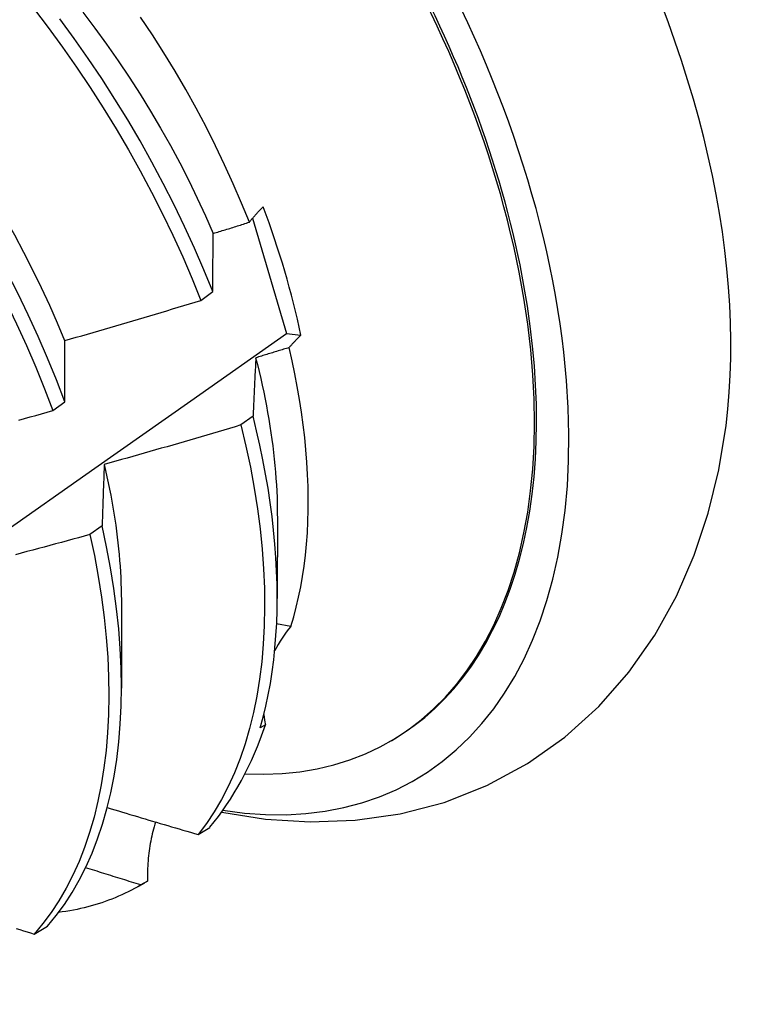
# Model space of a CAD drawing. Header units: inches. Extents: x 13 to 135, y 11 to 85.
# Tile 55 of 58: x 121.879 to 122.042, y 47.611 to 47.831. Entities that reach past the tile are written whole.
import ezdxf

# ---------------------------------------------------------------- set-up
doc = ezdxf.new("R2010")
doc.units = ezdxf.units.IN
doc.header["$MEASUREMENT"] = 0
doc.layers.add('Visible Edges(ANSI)', color=7, linetype='Continuous', lineweight=25)

msp = doc.modelspace()

# ---------------------------------------------------------------- linework, layer by layer
at = {"layer": 'Visible Edges(ANSI)'}
for p, q in [((121.93121, 47.78689), (121.93877, 47.7611)), ((121.91963, 47.76852), (121.9223, 47.7705)), ((121.93877, 47.7611), (121.94199, 47.76076)), ((121.88658, 47.74391), (121.88925, 47.74589)), ((121.93131, 47.74267), (121.92859, 47.74069)), ((121.93673, 47.72035), (121.9367, 47.70191)), ((121.89758, 47.71817), (121.89485, 47.71619)), ((121.90193, 47.70031), (121.9019, 47.68187)), ((121.93975, 47.69569), (121.93657, 47.69623)), ((121.93406, 47.67368), (121.93292, 47.67303)), ((121.96182, 47.66995), (121.96229, 47.67022)), ((121.91903, 47.64919), (121.92166, 47.65079)), ((121.90769, 47.63878), (121.90622, 47.63794)), ((121.90575, 47.63766), (121.90709, 47.63843)), ((121.88238, 47.62696), (121.88535, 47.62875))]:
    msp.add_line(p, q, dxfattribs=at)
at = {"layer": 'Visible Edges(ANSI)', "flags": 128}
for points in [[(121.82969, 47.8342), (121.83333, 47.83036), (121.83691, 47.82641), (121.84043, 47.82236), (121.84388, 47.81822), (121.84725, 47.814), (121.85054, 47.80969), (121.85376, 47.8053), (121.85689, 47.80085), (121.85992, 47.79632), (121.86287, 47.79174), (121.86572, 47.7871), (121.86847, 47.78242), (121.87112, 47.77769), (121.87367, 47.77293), (121.8761, 47.76813), (121.87843, 47.76331), (121.88064, 47.75847), (121.88274, 47.75362), (121.88472, 47.74876), (121.88658, 47.74391)], [(121.88925, 47.74589), (121.88738, 47.75075), (121.8854, 47.75561), (121.88329, 47.76046), (121.88107, 47.7653), (121.87874, 47.77012), (121.87629, 47.77491), (121.87374, 47.77967), (121.87108, 47.7844), (121.86832, 47.78908), (121.86546, 47.79371), (121.86251, 47.79829), (121.85946, 47.80281), (121.85633, 47.80726), (121.85311, 47.81164), (121.84981, 47.81594), (121.84643, 47.82016), (121.84298, 47.82429), (121.83946, 47.82833), (121.83587, 47.83227)], [(121.84107, 47.83277), (121.84409, 47.82965), (121.84707, 47.82646), (121.84999, 47.82318), (121.85287, 47.81983), (121.85568, 47.81642), (121.85844, 47.81293), (121.86113, 47.80939), (121.86376, 47.80579), (121.86632, 47.80213), (121.8688, 47.79842), (121.87121, 47.79467), (121.87354, 47.79087), (121.87579, 47.78704), (121.87796, 47.78317), (121.88004, 47.77928), (121.88204, 47.77536), (121.88396, 47.77142), (121.88579, 47.76747), (121.88752, 47.76351), (121.88917, 47.75955)], [(121.88225, 47.83378), (121.88554, 47.82947), (121.88874, 47.82508), (121.89187, 47.82062), (121.8949, 47.81609), (121.89784, 47.81151), (121.90069, 47.80687), (121.90343, 47.80218), (121.90608, 47.79745), (121.90861, 47.79268), (121.91104, 47.78789), (121.91336, 47.78306), (121.91557, 47.77823), (121.91766, 47.77337), (121.91963, 47.76852)], [(121.89327, 47.8329), (121.89596, 47.82935), (121.89858, 47.82574), (121.90114, 47.82208), (121.90363, 47.81837), (121.90604, 47.81461), (121.90838, 47.81082), (121.91064, 47.80699), (121.91282, 47.80313), (121.91491, 47.79924), (121.91691, 47.79532), (121.91883, 47.79139), (121.92065, 47.78744), (121.92238, 47.78348)], [(121.9223, 47.7705), (121.92032, 47.77536), (121.91822, 47.78021), (121.916, 47.78505), (121.91368, 47.78987), (121.91124, 47.79467), (121.90869, 47.79943), (121.90604, 47.80416), (121.90329, 47.80884), (121.90043, 47.81348), (121.89749, 47.81806), (121.89444, 47.82258), (121.89132, 47.82703), (121.8881, 47.83142)], [(121.93049, 47.78599), (121.92874, 47.79028), (121.92689, 47.79456), (121.92495, 47.79882), (121.92292, 47.80305), (121.92079, 47.80727), (121.91857, 47.81145), (121.91626, 47.81561), (121.91387, 47.81972), (121.91139, 47.8238), (121.90883, 47.82783), (121.90618, 47.83182)], [(121.93049, 47.78599), (121.9306, 47.78613), (121.93071, 47.78628), (121.93083, 47.78642), (121.93094, 47.78656), (121.93106, 47.78671), (121.93118, 47.78685), (121.9313, 47.78699), (121.93142, 47.78714), (121.93154, 47.78728), (121.93167, 47.78742), (121.9318, 47.78757), (121.93192, 47.78771), (121.93205, 47.78786), (121.93218, 47.788), (121.93232, 47.78815), (121.93245, 47.78829), (121.93259, 47.78844), (121.93272, 47.78858), (121.93286, 47.78873), (121.933, 47.78887), (121.93315, 47.78902), (121.93329, 47.78916), (121.93343, 47.78931), (121.93358, 47.78945)], [(121.92241, 47.78347), (121.92274, 47.78358), (121.92308, 47.78368), (121.92342, 47.78379), (121.92376, 47.78389), (121.92409, 47.784), (121.92443, 47.7841), (121.92477, 47.7842), (121.9251, 47.78431), (121.92544, 47.78441), (121.92578, 47.78452), (121.92611, 47.78462), (121.92645, 47.78473), (121.92679, 47.78483), (121.92712, 47.78494), (121.92746, 47.78504), (121.9278, 47.78515), (121.92813, 47.78525), (121.92847, 47.78536), (121.92881, 47.78546), (121.92914, 47.78557), (121.92948, 47.78567), (121.92982, 47.78578), (121.93015, 47.78589), (121.93049, 47.78599)], [(121.9223, 47.7705), (121.9223, 47.77106), (121.9223, 47.77161), (121.9223, 47.77216), (121.92231, 47.77271), (121.92231, 47.77326), (121.92231, 47.77381), (121.92232, 47.77435), (121.92232, 47.7749), (121.92233, 47.77544), (121.92233, 47.77599), (121.92233, 47.77653), (121.92234, 47.77707), (121.92234, 47.77761), (121.92235, 47.77815), (121.92235, 47.77868), (121.92236, 47.77922), (121.92236, 47.77976), (121.92237, 47.78029), (121.92238, 47.78082), (121.92238, 47.78136), (121.92239, 47.78189), (121.92239, 47.78242), (121.9224, 47.78295), (121.92241, 47.78347)], [(121.88922, 47.75955), (121.89049, 47.75991), (121.89176, 47.76027), (121.89304, 47.76063), (121.89431, 47.761), (121.89558, 47.76136), (121.89684, 47.76173), (121.89811, 47.7621), (121.89938, 47.76247), (121.90065, 47.76284), (121.90192, 47.76321), (121.90319, 47.76358), (121.90445, 47.76395), (121.90572, 47.76433), (121.90699, 47.7647), (121.90825, 47.76508), (121.90952, 47.76546), (121.91078, 47.76584), (121.91205, 47.76621), (121.91331, 47.7666), (121.91458, 47.76698), (121.91584, 47.76736), (121.9171, 47.76774), (121.91837, 47.76813), (121.91963, 47.76852)], [(121.7232, 47.61126), (121.74494, 47.62617), (121.76663, 47.6411), (121.78829, 47.65604), (121.80991, 47.67101), (121.83148, 47.68599), (121.85302, 47.70098), (121.87452, 47.71599), (121.89598, 47.73102), (121.91739, 47.74605), (121.93877, 47.7611)], [(121.88925, 47.74589), (121.88925, 47.74648), (121.88924, 47.74706), (121.88924, 47.74764), (121.88924, 47.74821), (121.88924, 47.74879), (121.88924, 47.74937), (121.88923, 47.74994), (121.88923, 47.75051), (121.88923, 47.75109), (121.88923, 47.75166), (121.88923, 47.75223), (121.88923, 47.7528), (121.88923, 47.75337), (121.88922, 47.75393), (121.88922, 47.7545), (121.88922, 47.75507), (121.88922, 47.75563), (121.88922, 47.75619), (121.88922, 47.75675), (121.88922, 47.75731), (121.88922, 47.75787), (121.88922, 47.75843), (121.88922, 47.75899), (121.88922, 47.75955)], [(121.94199, 47.76076), (121.94187, 47.76065), (121.94175, 47.76053), (121.94163, 47.76041), (121.94151, 47.7603), (121.9414, 47.76018), (121.94128, 47.76006), (121.94117, 47.75995), (121.94105, 47.75983), (121.94094, 47.75971), (121.94082, 47.7596), (121.94071, 47.75948), (121.9406, 47.75936), (121.94049, 47.75925), (121.94038, 47.75913), (121.94028, 47.75902), (121.94017, 47.7589), (121.94007, 47.75878), (121.93996, 47.75867), (121.93986, 47.75855), (121.93976, 47.75844), (121.93965, 47.75832), (121.93955, 47.75821), (121.93945, 47.75809), (121.93936, 47.75798)], [(121.93936, 47.75798), (121.93905, 47.75788), (121.93874, 47.75779), (121.93843, 47.75769), (121.93812, 47.7576), (121.93781, 47.7575), (121.9375, 47.75741), (121.93719, 47.75731), (121.93688, 47.75722), (121.93657, 47.75712), (121.93626, 47.75703), (121.93595, 47.75693), (121.93564, 47.75684), (121.93533, 47.75674), (121.93502, 47.75665), (121.93471, 47.75655), (121.9344, 47.75646), (121.93409, 47.75637), (121.93378, 47.75627), (121.93347, 47.75618), (121.93316, 47.75608), (121.93285, 47.75599), (121.93254, 47.7559), (121.93223, 47.7558), (121.93192, 47.75571)], [(121.93975, 47.69569), (121.94039, 47.69781), (121.94096, 47.69999), (121.94148, 47.70222), (121.94195, 47.70449), (121.94236, 47.70681), (121.94271, 47.70918), (121.94301, 47.7116), (121.94325, 47.71406), (121.94343, 47.71656), (121.94356, 47.7191), (121.94363, 47.72168), (121.94364, 47.7243), (121.94359, 47.72695), (121.94349, 47.72964), (121.94333, 47.73235), (121.94312, 47.7351), (121.94284, 47.73789), (121.94251, 47.74069), (121.94213, 47.74353), (121.94168, 47.74638), (121.94118, 47.74925), (121.94063, 47.75214), (121.94002, 47.75505), (121.93936, 47.75798)], [(121.93192, 47.75571), (121.93189, 47.75518), (121.93187, 47.75465), (121.93184, 47.75411), (121.93181, 47.75358), (121.93178, 47.75304), (121.93176, 47.75251), (121.93173, 47.75197), (121.9317, 47.75143), (121.93167, 47.75089), (121.93165, 47.75035), (121.93162, 47.74981), (121.9316, 47.74927), (121.93157, 47.74872), (121.93155, 47.74818), (121.93152, 47.74763), (121.9315, 47.74708), (121.93147, 47.74654), (121.93145, 47.74599), (121.93142, 47.74544), (121.9314, 47.74488), (121.93138, 47.74433), (121.93135, 47.74378), (121.93133, 47.74322), (121.93131, 47.74267)], [(121.93187, 47.75572), (121.93226, 47.75417), (121.93264, 47.75262), (121.933, 47.75108), (121.93334, 47.74955), (121.93367, 47.74801), (121.93398, 47.74649), (121.93428, 47.74497), (121.93456, 47.74346), (121.93482, 47.74195), (121.93506, 47.74045), (121.93529, 47.73896), (121.93551, 47.73748), (121.9357, 47.736), (121.93588, 47.73453), (121.93604, 47.73307), (121.93618, 47.73162), (121.93631, 47.73018), (121.93642, 47.72874), (121.93651, 47.72732), (121.93659, 47.72591), (121.93665, 47.7245), (121.93669, 47.72311), (121.93671, 47.72173), (121.93672, 47.72036)], [(121.87894, 47.74178), (121.88021, 47.74213), (121.88148, 47.74248), (121.88276, 47.74284), (121.88403, 47.74319), (121.8853, 47.74355), (121.88658, 47.74391)], [(121.93292, 47.67303), (121.93357, 47.67542), (121.93417, 47.67786), (121.9347, 47.68037), (121.93517, 47.68292), (121.93558, 47.68553), (121.93592, 47.68819), (121.9362, 47.69089), (121.93642, 47.69364), (121.93658, 47.69644), (121.93667, 47.69928), (121.9367, 47.70217), (121.93667, 47.70509), (121.93657, 47.70805), (121.93641, 47.71105), (121.93618, 47.71409), (121.93589, 47.71716), (121.93554, 47.72025), (121.93512, 47.72338), (121.93464, 47.72654), (121.9341, 47.72972), (121.9335, 47.73293), (121.93283, 47.73615), (121.9321, 47.7394), (121.93131, 47.74267)], [(121.92859, 47.74069), (121.92732, 47.74031), (121.92605, 47.73993), (121.92478, 47.73955), (121.92351, 47.73917), (121.92224, 47.7388), (121.92097, 47.73842), (121.9197, 47.73805), (121.91843, 47.73768), (121.91716, 47.73731), (121.91589, 47.73694), (121.91462, 47.73657), (121.91335, 47.7362), (121.91208, 47.73583), (121.9108, 47.73547), (121.90953, 47.7351), (121.90826, 47.73474), (121.90698, 47.73438), (121.90571, 47.73402), (121.90443, 47.73366), (121.90316, 47.7333), (121.90188, 47.73294), (121.90061, 47.73258), (121.89933, 47.73223), (121.89806, 47.73187)], [(121.92859, 47.74069), (121.92971, 47.73595), (121.9307, 47.73125), (121.93156, 47.72659), (121.93228, 47.72199), (121.93287, 47.71745), (121.93333, 47.71297), (121.93365, 47.70856), (121.93384, 47.70423), (121.93389, 47.69998), (121.93381, 47.69581), (121.93359, 47.69173), (121.93324, 47.68775), (121.93276, 47.68387), (121.93215, 47.6801), (121.9314, 47.67644), (121.93052, 47.67289), (121.92952, 47.66947), (121.92839, 47.66617), (121.92713, 47.66299), (121.92575, 47.65995), (121.92425, 47.65705), (121.92262, 47.65428), (121.92088, 47.65166), (121.91903, 47.64919)], [(121.92429, 47.65419), (121.93411, 47.65263), (121.94408, 47.652), (121.95413, 47.65236), (121.96414, 47.6538), (121.974, 47.65638), (121.98354, 47.66015), (121.9926, 47.66503), (122.00099, 47.67095), (122.00857, 47.67781), (122.01527, 47.68545), (122.02105, 47.69371), (122.02591, 47.70247), (122.02988, 47.71159), (122.03302, 47.72102), (122.03537, 47.73069), (122.03699, 47.74055)], [(121.89806, 47.73187), (121.89803, 47.73131), (121.89801, 47.73075), (121.89799, 47.73019), (121.89797, 47.72963), (121.89795, 47.72907), (121.89792, 47.7285), (121.8979, 47.72794), (121.89788, 47.72737), (121.89786, 47.7268), (121.89784, 47.72624), (121.89782, 47.72567), (121.8978, 47.7251), (121.89778, 47.72452), (121.89776, 47.72395), (121.89774, 47.72338), (121.89772, 47.7228), (121.8977, 47.72223), (121.89768, 47.72165), (121.89767, 47.72107), (121.89765, 47.72049), (121.89763, 47.71991), (121.89761, 47.71933), (121.89759, 47.71875), (121.89758, 47.71817)], [(121.89804, 47.73187), (121.89836, 47.73049), (121.89866, 47.72911), (121.89895, 47.72774), (121.89923, 47.72638), (121.89949, 47.72501), (121.89974, 47.72366), (121.89998, 47.72231), (121.9002, 47.72096), (121.90041, 47.71962), (121.9006, 47.71829), (121.90078, 47.71696), (121.90095, 47.71564), (121.9011, 47.71432), (121.90124, 47.71302), (121.90137, 47.71172), (121.90148, 47.71042), (121.90158, 47.70914), (121.90166, 47.70786), (121.90173, 47.70658), (121.90179, 47.70532), (121.90183, 47.70406), (121.90186, 47.70282), (121.90188, 47.70158), (121.90188, 47.70035)], [(121.88535, 47.62875), (121.8873, 47.63109), (121.88914, 47.63359), (121.89086, 47.63623), (121.89247, 47.63901), (121.89396, 47.64193), (121.89532, 47.64499), (121.89656, 47.64819), (121.89768, 47.6515), (121.89866, 47.65495), (121.89952, 47.65851), (121.90025, 47.66219), (121.90085, 47.66597), (121.90131, 47.66987), (121.90164, 47.67386), (121.90184, 47.67795), (121.9019, 47.68213), (121.90183, 47.68639), (121.90163, 47.69074), (121.90129, 47.69516), (121.90081, 47.69964), (121.9002, 47.70419), (121.89946, 47.7088), (121.89858, 47.71346), (121.89758, 47.71817)], [(121.89485, 47.71619), (121.89357, 47.71584), (121.89229, 47.71549), (121.89101, 47.71514), (121.88973, 47.71479), (121.88846, 47.71444), (121.88718, 47.7141), (121.8859, 47.71375), (121.88462, 47.71341), (121.88334, 47.71307), (121.88206, 47.71273), (121.88077, 47.71239), (121.87949, 47.71205), (121.87821, 47.71171)], [(121.89485, 47.71619), (121.89584, 47.71149), (121.89671, 47.70683), (121.89744, 47.70223), (121.89804, 47.69768), (121.8985, 47.6932), (121.89883, 47.68878), (121.89903, 47.68445), (121.89909, 47.68019), (121.89902, 47.67602), (121.89881, 47.67193), (121.89847, 47.66795), (121.89799, 47.66406), (121.89739, 47.66028), (121.89665, 47.65662), (121.89578, 47.65306), (121.89478, 47.64963), (121.89366, 47.64632), (121.89241, 47.64314), (121.89104, 47.64009), (121.88954, 47.63718), (121.88793, 47.6344), (121.88619, 47.63177), (121.88434, 47.62929), (121.88238, 47.62696)], [(121.89873, 47.65521), (121.89957, 47.65495), (121.90042, 47.6547), (121.90126, 47.65445), (121.90211, 47.65419), (121.90295, 47.65394), (121.90379, 47.65369), (121.90464, 47.65344), (121.90548, 47.65318), (121.90633, 47.65293), (121.90717, 47.65268), (121.90802, 47.65243), (121.90886, 47.65218), (121.90971, 47.65193), (121.91056, 47.65168), (121.9114, 47.65143), (121.91225, 47.65118), (121.9131, 47.65093), (121.91394, 47.65068), (121.91479, 47.65043), (121.91564, 47.65018), (121.91648, 47.64993), (121.91733, 47.64968), (121.91818, 47.64944), (121.91903, 47.64919)], [(121.90951, 47.65199), (121.90936, 47.65147), (121.9092, 47.65094), (121.90906, 47.65041), (121.90892, 47.64988), (121.90879, 47.64935), (121.90867, 47.64882), (121.90855, 47.64828), (121.90844, 47.64774), (121.90834, 47.64719), (121.90825, 47.64664), (121.90816, 47.6461), (121.90808, 47.64554), (121.90801, 47.64499), (121.90794, 47.64443), (121.90788, 47.64387), (121.90783, 47.64331), (121.90779, 47.64275), (121.90775, 47.64219), (121.90772, 47.64163), (121.9077, 47.64106), (121.90769, 47.64049), (121.90768, 47.63992), (121.90768, 47.63935), (121.90769, 47.63878)], [(121.90622, 47.63794), (121.9057, 47.63809), (121.90519, 47.63825), (121.90467, 47.63841), (121.90416, 47.63857), (121.90364, 47.63873), (121.90313, 47.63889), (121.90261, 47.63905), (121.9021, 47.63921), (121.90158, 47.63937), (121.90107, 47.63953), (121.90056, 47.63969), (121.90004, 47.63984), (121.89953, 47.64), (121.89901, 47.64016), (121.8985, 47.64032), (121.89799, 47.64048), (121.89747, 47.64065), (121.89696, 47.64081), (121.89644, 47.64097), (121.89593, 47.64113), (121.89542, 47.64129), (121.8949, 47.64145), (121.89439, 47.64161), (121.89388, 47.64177)], [(121.90622, 47.63794), (121.90553, 47.63753), (121.90483, 47.63715), (121.90412, 47.63677), (121.90341, 47.63641), (121.90269, 47.63606), (121.90197, 47.63572), (121.90124, 47.63539), (121.9005, 47.63508), (121.89975, 47.63478), (121.899, 47.63449), (121.89824, 47.63421), (121.89748, 47.63395), (121.89671, 47.6337), (121.89593, 47.63346), (121.89515, 47.63324), (121.89436, 47.63303), (121.89356, 47.63283), (121.89276, 47.63264), (121.89196, 47.63247), (121.89114, 47.63231), (121.89033, 47.63216), (121.8895, 47.63202), (121.88867, 47.6319), (121.88784, 47.63179)], [(121.8784, 47.62818), (121.87919, 47.62794), (121.87999, 47.62769), (121.88079, 47.62745), (121.88158, 47.6272), (121.88238, 47.62696)]]:
    msp.add_lwpolyline(points, dxfattribs=at)
at = {"layer": 'Visible Edges(ANSI)'}
for centre, major_axis, ratio, start_param, end_param in [((121.88468, 47.80499), (0.08271, -0.14363), 0.578093, 5.847071, 9.934273), ((121.92087, 47.82583), (-0.08271, 0.14363), 0.578093, 3.792594, 5.632184), ((121.88468, 47.80499), (0.07761, -0.13476), 0.578093, 0, 3.141593), ((121.88421, 47.80471), (-0.07761, 0.13476), 0.578093, 2.782688, 6.718054), ((121.84886, 47.78436), (0.06824, -0.11849), 0.578093, 1.059367, 1.290223), ((121.97965, 47.6721), (-0.04479, 0.01502), 0.726318, 5.997173, 6.185088), ((121.97965, 47.6721), (-0.04479, 0.01502), 0.726318, 0.324131, 0.388294), ((121.82948, 47.7732), (0.07761, -0.13476), 0.578093, 0.210605, 0.473173), ((121.82948, 47.7732), (0.07761, -0.13476), 0.578093, 0, 0.007725)]:
    msp.add_ellipse(centre, major_axis=major_axis, ratio=ratio, start_param=start_param, end_param=end_param, dxfattribs=at)

doc.saveas('drawing.dxf')
